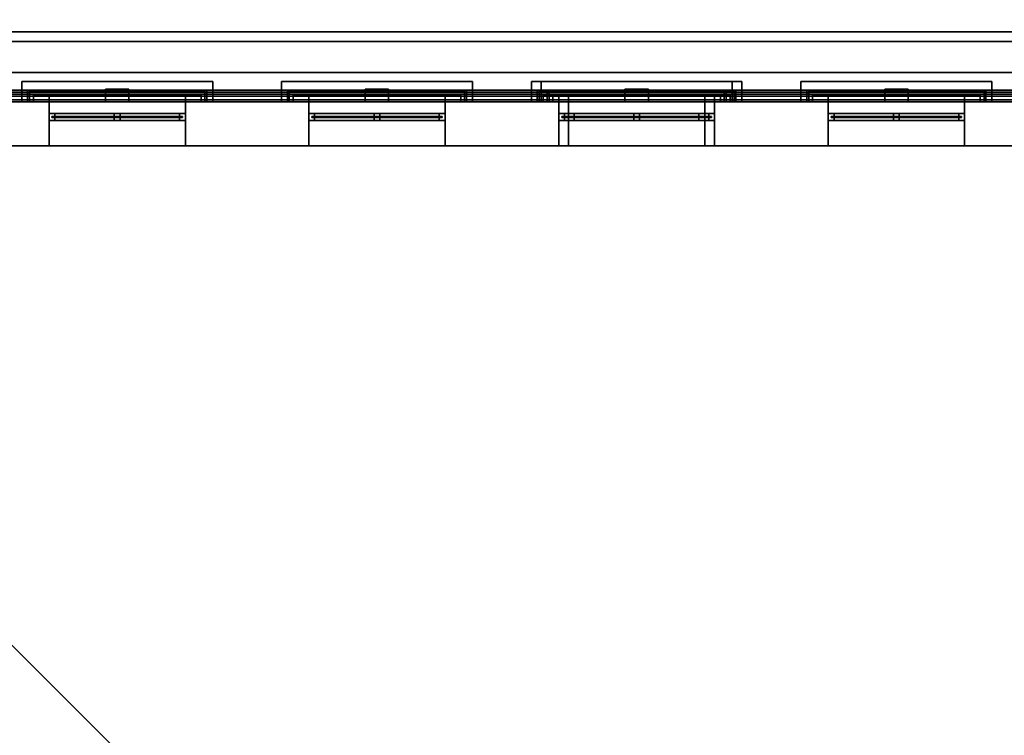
# Model space of a CAD drawing. Header units: metres. Extents: x -2 to 38, y -14 to 35.9.
# Tile 24 of 39: x 11.7 to 21.8, y 23.5 to 30.8. Entities that reach past the tile are written whole.
import ezdxf

# ---------------------------------------------------------------- set-up
doc = ezdxf.new("R2010")
doc.units = ezdxf.units.M
for name, color, linetype in [('FRAME', 8, 'Continuous'), ('GLASS', 5, 'Continuous'), ('GRANITE', 8, 'Continuous'), ('INTERIOR_FLOOR', 8, 'Continuous'), ('PLASTER', 8, 'Continuous'), ('RUSTIC', 8, 'Continuous'), ('SLATE', 8, 'Continuous'), ('SOFFIT', 8, 'Continuous'), ('STUCCO', 8, 'Continuous')]:
    doc.layers.add(name, color=color, linetype=linetype)

msp = doc.modelspace()

# ---------------------------------------------------------------- linework, layer by layer
at = {"layer": 'FRAME'}
for points in [[(11.9667, 29.81), (11.9667, 29.88), (13.3667, 29.88), (13.3667, 29.81)], [(11.9667, 29.81), (11.9667, 29.88), (12.0267, 29.88), (12.0267, 29.81)], [(11.9667, 29.81), (13.3667, 29.81), (13.3667, 29.88), (11.9667, 29.88)], [(11.9667, 29.81), (11.9667, 29.88), (13.3667, 29.88), (13.3667, 29.81)], [(11.9667, 29.81), (13.3667, 29.81), (13.3667, 29.88), (11.9667, 29.88)], [(11.9667, 29.81), (11.9667, 29.88), (13.3667, 29.88), (13.3667, 29.81)], [(11.9667, 29.81), (13.3667, 29.81), (13.3667, 29.88), (11.9667, 29.88)], [(11.9667, 29.81), (12.0267, 29.81), (12.0267, 29.88), (11.9667, 29.88)], [(11.9667, 29.81), (11.9667, 29.88), (13.3667, 29.88), (13.3667, 29.81)], [(11.9667, 29.81), (11.9667, 29.88), (12.0267, 29.88), (12.0267, 29.81)], [(11.9667, 29.81), (13.3667, 29.81), (13.3667, 29.88), (11.9667, 29.88)], [(11.9667, 29.81), (11.9667, 29.88), (13.3667, 29.88), (13.3667, 29.81)], [(11.9667, 29.81), (13.3667, 29.81), (13.3667, 29.88), (11.9667, 29.88)], [(11.9667, 29.81), (11.9667, 29.88), (13.3667, 29.88), (13.3667, 29.81)], [(11.9667, 29.81), (13.3667, 29.81), (13.3667, 29.88), (11.9667, 29.88)], [(11.9667, 29.81), (12.0267, 29.81), (12.0267, 29.88), (11.9667, 29.88)], [(12.6367, 29.81), (12.6367, 29.88), (12.6967, 29.88), (12.6967, 29.81)], [(12.6367, 29.81), (12.6967, 29.81), (12.6967, 29.88), (12.6367, 29.88)], [(12.6367, 29.81), (12.6367, 29.88), (12.6967, 29.88), (12.6967, 29.81)], [(12.6367, 29.81), (12.6967, 29.81), (12.6967, 29.88), (12.6367, 29.88)], [(13.3067, 29.81), (13.3067, 29.88), (13.3667, 29.88), (13.3667, 29.81)], [(13.3067, 29.81), (13.3667, 29.81), (13.3667, 29.88), (13.3067, 29.88)], [(13.3067, 29.81), (13.3067, 29.88), (13.3667, 29.88), (13.3667, 29.81)], [(13.3067, 29.81), (13.3667, 29.81), (13.3667, 29.88), (13.3067, 29.88)], [(14.6333, 29.81), (14.6333, 29.88), (16.0333, 29.88), (16.0333, 29.81)], [(14.6333, 29.81), (14.6333, 29.88), (14.6933, 29.88), (14.6933, 29.81)], [(14.6333, 29.81), (16.0333, 29.81), (16.0333, 29.88), (14.6333, 29.88)], [(14.6333, 29.81), (14.6333, 29.88), (16.0333, 29.88), (16.0333, 29.81)], [(14.6333, 29.81), (16.0333, 29.81), (16.0333, 29.88), (14.6333, 29.88)], [(14.6333, 29.81), (14.6333, 29.88), (16.0333, 29.88), (16.0333, 29.81)], [(14.6333, 29.81), (16.0333, 29.81), (16.0333, 29.88), (14.6333, 29.88)], [(14.6333, 29.81), (14.6933, 29.81), (14.6933, 29.88), (14.6333, 29.88)], [(14.6333, 29.81), (14.6333, 29.88), (16.0333, 29.88), (16.0333, 29.81)], [(14.6333, 29.81), (14.6333, 29.88), (14.6933, 29.88), (14.6933, 29.81)], [(14.6333, 29.81), (16.0333, 29.81), (16.0333, 29.88), (14.6333, 29.88)], [(14.6333, 29.81), (14.6333, 29.88), (16.0333, 29.88), (16.0333, 29.81)], [(14.6333, 29.81), (16.0333, 29.81), (16.0333, 29.88), (14.6333, 29.88)], [(14.6333, 29.81), (14.6333, 29.88), (16.0333, 29.88), (16.0333, 29.81)], [(14.6333, 29.81), (16.0333, 29.81), (16.0333, 29.88), (14.6333, 29.88)], [(14.6333, 29.81), (14.6933, 29.81), (14.6933, 29.88), (14.6333, 29.88)], [(15.3033, 29.81), (15.3033, 29.88), (15.3633, 29.88), (15.3633, 29.81)], [(15.3033, 29.81), (15.3633, 29.81), (15.3633, 29.88), (15.3033, 29.88)], [(15.3033, 29.81), (15.3033, 29.88), (15.3633, 29.88), (15.3633, 29.81)], [(15.3033, 29.81), (15.3633, 29.81), (15.3633, 29.88), (15.3033, 29.88)], [(15.9733, 29.81), (15.9733, 29.88), (16.0333, 29.88), (16.0333, 29.81)], [(15.9733, 29.81), (16.0333, 29.81), (16.0333, 29.88), (15.9733, 29.88)], [(15.9733, 29.81), (15.9733, 29.88), (16.0333, 29.88), (16.0333, 29.81)], [(15.9733, 29.81), (16.0333, 29.81), (16.0333, 29.88), (15.9733, 29.88)], [(17.2, 29.81), (17.2, 29.88), (18.8, 29.88), (18.8, 29.81)], [(17.2, 29.81), (17.2, 29.88), (17.26, 29.88), (17.26, 29.81)], [(17.2, 29.81), (18.8, 29.81), (18.8, 29.88), (17.2, 29.88)], [(17.2, 29.81), (17.2, 29.88), (18.8, 29.88), (18.8, 29.81)], [(17.2, 29.81), (18.8, 29.81), (18.8, 29.88), (17.2, 29.88)], [(17.2, 29.81), (17.2, 29.88), (18.8, 29.88), (18.8, 29.81)], [(17.2, 29.81), (18.8, 29.81), (18.8, 29.88), (17.2, 29.88)], [(17.2, 29.81), (17.26, 29.81), (17.26, 29.88), (17.2, 29.88)], [(17.3, 29.81), (17.3, 29.88), (18.7, 29.88), (18.7, 29.81)], [(17.3, 29.81), (17.3, 29.88), (17.36, 29.88), (17.36, 29.81)], [(17.3, 29.81), (18.7, 29.81), (18.7, 29.88), (17.3, 29.88)], [(17.3, 29.81), (17.3, 29.88), (18.7, 29.88), (18.7, 29.81)], [(17.3, 29.81), (18.7, 29.81), (18.7, 29.88), (17.3, 29.88)], [(17.3, 29.81), (17.3, 29.88), (18.7, 29.88), (18.7, 29.81)], [(17.3, 29.81), (18.7, 29.81), (18.7, 29.88), (17.3, 29.88)], [(17.3, 29.81), (17.36, 29.81), (17.36, 29.88), (17.3, 29.88)], [(17.97, 29.81), (17.97, 29.88), (18.03, 29.88), (18.03, 29.81)], [(17.97, 29.81), (18.03, 29.81), (18.03, 29.88), (17.97, 29.88)], [(17.97, 29.81), (17.97, 29.88), (18.03, 29.88), (18.03, 29.81)], [(17.97, 29.81), (18.03, 29.81), (18.03, 29.88), (17.97, 29.88)], [(18.64, 29.81), (18.64, 29.88), (18.7, 29.88), (18.7, 29.81)], [(18.64, 29.81), (18.7, 29.81), (18.7, 29.88), (18.64, 29.88)], [(18.74, 29.81), (18.74, 29.88), (18.8, 29.88), (18.8, 29.81)], [(18.74, 29.81), (18.8, 29.81), (18.8, 29.88), (18.74, 29.88)], [(19.9667, 29.81), (19.9667, 29.88), (21.3667, 29.88), (21.3667, 29.81)], [(19.9667, 29.81), (19.9667, 29.88), (20.0267, 29.88), (20.0267, 29.81)], [(19.9667, 29.81), (21.3667, 29.81), (21.3667, 29.88), (19.9667, 29.88)], [(19.9667, 29.81), (19.9667, 29.88), (21.3667, 29.88), (21.3667, 29.81)], [(19.9667, 29.81), (21.3667, 29.81), (21.3667, 29.88), (19.9667, 29.88)], [(19.9667, 29.81), (19.9667, 29.88), (21.3667, 29.88), (21.3667, 29.81)], [(19.9667, 29.81), (21.3667, 29.81), (21.3667, 29.88), (19.9667, 29.88)], [(19.9667, 29.81), (20.0267, 29.81), (20.0267, 29.88), (19.9667, 29.88)], [(19.9667, 29.81), (19.9667, 29.88), (21.3667, 29.88), (21.3667, 29.81)], [(19.9667, 29.81), (19.9667, 29.88), (20.0267, 29.88), (20.0267, 29.81)], [(19.9667, 29.81), (21.3667, 29.81), (21.3667, 29.88), (19.9667, 29.88)], [(19.9667, 29.81), (19.9667, 29.88), (21.3667, 29.88), (21.3667, 29.81)], [(19.9667, 29.81), (21.3667, 29.81), (21.3667, 29.88), (19.9667, 29.88)], [(19.9667, 29.81), (19.9667, 29.88), (21.3667, 29.88), (21.3667, 29.81)], [(19.9667, 29.81), (21.3667, 29.81), (21.3667, 29.88), (19.9667, 29.88)], [(19.9667, 29.81), (20.0267, 29.81), (20.0267, 29.88), (19.9667, 29.88)], [(20.6367, 29.81), (20.6367, 29.88), (20.6967, 29.88), (20.6967, 29.81)], [(20.6367, 29.81), (20.6967, 29.81), (20.6967, 29.88), (20.6367, 29.88)], [(20.6367, 29.81), (20.6367, 29.88), (20.6967, 29.88), (20.6967, 29.81)], [(20.6367, 29.81), (20.6967, 29.81), (20.6967, 29.88), (20.6367, 29.88)], [(21.3067, 29.81), (21.3067, 29.88), (21.3667, 29.88), (21.3667, 29.81)], [(21.3067, 29.81), (21.3667, 29.81), (21.3667, 29.88), (21.3067, 29.88)], [(21.3067, 29.81), (21.3067, 29.88), (21.3667, 29.88), (21.3667, 29.81)], [(21.3067, 29.81), (21.3667, 29.81), (21.3667, 29.88), (21.3067, 29.88)]]:
    msp.add_lwpolyline(points, close=True, dxfattribs=at)
at = {"layer": 'GLASS'}
for points in [[(11.9967, 29.839), (11.9967, 29.851), (13.3367, 29.851), (13.3367, 29.839)], [(11.9967, 29.839), (13.3367, 29.839), (13.3367, 29.851), (11.9967, 29.851)], [(11.9967, 29.839), (11.9967, 29.851), (13.3367, 29.851), (13.3367, 29.839)], [(11.9967, 29.839), (13.3367, 29.839), (13.3367, 29.851), (11.9967, 29.851)], [(14.6633, 29.839), (14.6633, 29.851), (16.0033, 29.851), (16.0033, 29.839)], [(14.6633, 29.839), (16.0033, 29.839), (16.0033, 29.851), (14.6633, 29.851)], [(14.6633, 29.839), (14.6633, 29.851), (16.0033, 29.851), (16.0033, 29.839)], [(14.6633, 29.839), (16.0033, 29.839), (16.0033, 29.851), (14.6633, 29.851)], [(17.23, 29.839), (17.23, 29.851), (18.77, 29.851), (18.77, 29.839)], [(17.23, 29.839), (18.77, 29.839), (18.77, 29.851), (17.23, 29.851)], [(17.33, 29.839), (17.33, 29.851), (18.67, 29.851), (18.67, 29.839)], [(17.33, 29.839), (18.67, 29.839), (18.67, 29.851), (17.33, 29.851)], [(19.9967, 29.839), (19.9967, 29.851), (21.3367, 29.851), (21.3367, 29.839)], [(19.9967, 29.839), (21.3367, 29.839), (21.3367, 29.851), (19.9967, 29.851)], [(19.9967, 29.839), (19.9967, 29.851), (21.3367, 29.851), (21.3367, 29.839)], [(19.9967, 29.839), (21.3367, 29.839), (21.3367, 29.851), (19.9967, 29.851)]]:
    msp.add_lwpolyline(points, close=True, dxfattribs=at)
at = {"layer": 'GRANITE'}
for points in [[(10, 30), (10, 34), (26, 34), (26, 30)], [(10, 30), (26, 30), (26, 34), (10, 34)]]:
    msp.add_lwpolyline(points, close=True, dxfattribs=at)
at = {"layer": 'INTERIOR_FLOOR'}
for points in [[(6.45, 16.45), (6.45, 29.55), (29.55, 29.55), (29.55, 16.45)], [(6.45, 16.45), (29.55, 16.45), (29.55, 29.55), (6.45, 29.55)], [(6.45, 16.45), (6.45, 29.55), (29.55, 29.55), (29.55, 16.45)], [(6.45, 16.45), (29.55, 16.45), (29.55, 29.55), (6.45, 29.55)]]:
    msp.add_lwpolyline(points, close=True, dxfattribs=at)
at = {"layer": 'PLASTER'}
for points in [[(11.7667, 30), (11.7667, 30.11), (13.5667, 30.11), (13.5667, 30)], [(11.7667, 30), (13.5667, 30), (13.5667, 30.11), (11.7667, 30.11)], [(11.7667, 30), (11.7667, 30.11), (13.5667, 30.11), (13.5667, 30)], [(11.7667, 30), (13.5667, 30), (13.5667, 30.11), (11.7667, 30.11)], [(14.4333, 30), (14.4333, 30.11), (16.2333, 30.11), (16.2333, 30)], [(14.4333, 30), (16.2333, 30), (16.2333, 30.11), (14.4333, 30.11)], [(14.4333, 30), (14.4333, 30.11), (16.2333, 30.11), (16.2333, 30)], [(14.4333, 30), (16.2333, 30), (16.2333, 30.11), (14.4333, 30.11)], [(17, 30), (17, 30.11), (19, 30.11), (19, 30)], [(17, 30), (19, 30), (19, 30.11), (17, 30.11)], [(17.1, 30), (17.1, 30.11), (18.9, 30.11), (18.9, 30)], [(17.1, 30), (18.9, 30), (18.9, 30.11), (17.1, 30.11)], [(19.7667, 30), (19.7667, 30.11), (21.5667, 30.11), (21.5667, 30)], [(19.7667, 30), (21.5667, 30), (21.5667, 30.11), (19.7667, 30.11)], [(19.7667, 30), (19.7667, 30.11), (21.5667, 30.11), (21.5667, 30)], [(19.7667, 30), (21.5667, 30), (21.5667, 30.11), (19.7667, 30.11)], [(5.98, 15.98), (5.98, 30.02), (30.02, 30.02), (30.02, 15.98)], [(5.98, 15.98), (30.02, 15.98), (30.02, 30.02), (5.98, 30.02)], [(10.7, 29.55), (10.7, 30), (11.9667, 30), (11.9667, 29.55)], [(10.7, 29.55), (11.9667, 29.55), (11.9667, 30), (10.7, 30)], [(10.7, 29.55), (10.7, 30), (11.9667, 30), (11.9667, 29.55)], [(10.7, 29.55), (11.9667, 29.55), (11.9667, 30), (10.7, 30)], [(11.9667, 29.55), (11.9667, 30), (13.3667, 30), (13.3667, 29.55)], [(11.9667, 29.55), (13.3667, 29.55), (13.3667, 30), (11.9667, 30)], [(11.9667, 29.55), (11.9667, 30), (13.3667, 30), (13.3667, 29.55)], [(11.9667, 29.55), (13.3667, 29.55), (13.3667, 30), (11.9667, 30)], [(11.9667, 29.55), (11.9667, 30), (13.3667, 30), (13.3667, 29.55)], [(11.9667, 29.55), (13.3667, 29.55), (13.3667, 30), (11.9667, 30)], [(11.9667, 29.55), (11.9667, 30), (13.3667, 30), (13.3667, 29.55)], [(11.9667, 29.55), (13.3667, 29.55), (13.3667, 30), (11.9667, 30)], [(13.3667, 29.55), (13.3667, 30), (14.6333, 30), (14.6333, 29.55)], [(13.3667, 29.55), (14.6333, 29.55), (14.6333, 30), (13.3667, 30)], [(13.3667, 29.55), (13.3667, 30), (14.6333, 30), (14.6333, 29.55)], [(13.3667, 29.55), (14.6333, 29.55), (14.6333, 30), (13.3667, 30)], [(14.6333, 29.55), (14.6333, 30), (16.0333, 30), (16.0333, 29.55)], [(14.6333, 29.55), (16.0333, 29.55), (16.0333, 30), (14.6333, 30)], [(14.6333, 29.55), (14.6333, 30), (16.0333, 30), (16.0333, 29.55)], [(14.6333, 29.55), (16.0333, 29.55), (16.0333, 30), (14.6333, 30)], [(14.6333, 29.55), (14.6333, 30), (16.0333, 30), (16.0333, 29.55)], [(14.6333, 29.55), (16.0333, 29.55), (16.0333, 30), (14.6333, 30)], [(14.6333, 29.55), (14.6333, 30), (16.0333, 30), (16.0333, 29.55)], [(14.6333, 29.55), (16.0333, 29.55), (16.0333, 30), (14.6333, 30)], [(16.0333, 29.55), (16.0333, 30), (17.2, 30), (17.2, 29.55)], [(16.0333, 29.55), (17.2, 29.55), (17.2, 30), (16.0333, 30)], [(16.0333, 29.55), (16.0333, 30), (17.3, 30), (17.3, 29.55)], [(16.0333, 29.55), (17.3, 29.55), (17.3, 30), (16.0333, 30)], [(17.2, 29.55), (17.2, 30), (18.8, 30), (18.8, 29.55)], [(17.2, 29.55), (18.8, 29.55), (18.8, 30), (17.2, 30)], [(17.3, 29.55), (17.3, 30), (18.7, 30), (18.7, 29.55)], [(17.3, 29.55), (18.7, 29.55), (18.7, 30), (17.3, 30)], [(17.3, 29.55), (17.3, 30), (18.7, 30), (18.7, 29.55)], [(17.3, 29.55), (18.7, 29.55), (18.7, 30), (17.3, 30)], [(18.7, 29.55), (18.7, 30), (19.9667, 30), (19.9667, 29.55)], [(18.7, 29.55), (19.9667, 29.55), (19.9667, 30), (18.7, 30)], [(18.8, 29.55), (18.8, 30), (19.9667, 30), (19.9667, 29.55)], [(18.8, 29.55), (19.9667, 29.55), (19.9667, 30), (18.8, 30)], [(19.9667, 29.55), (19.9667, 30), (21.3667, 30), (21.3667, 29.55)], [(19.9667, 29.55), (21.3667, 29.55), (21.3667, 30), (19.9667, 30)], [(19.9667, 29.55), (19.9667, 30), (21.3667, 30), (21.3667, 29.55)], [(19.9667, 29.55), (21.3667, 29.55), (21.3667, 30), (19.9667, 30)], [(19.9667, 29.55), (19.9667, 30), (21.3667, 30), (21.3667, 29.55)], [(19.9667, 29.55), (21.3667, 29.55), (21.3667, 30), (19.9667, 30)], [(19.9667, 29.55), (19.9667, 30), (21.3667, 30), (21.3667, 29.55)], [(19.9667, 29.55), (21.3667, 29.55), (21.3667, 30), (19.9667, 30)], [(21.3667, 29.55), (21.3667, 30), (22.6333, 30), (22.6333, 29.55)], [(21.3667, 29.55), (22.6333, 29.55), (22.6333, 30), (21.3667, 30)], [(21.3667, 29.55), (21.3667, 30), (22.6333, 30), (22.6333, 29.55)], [(21.3667, 29.55), (22.6333, 29.55), (22.6333, 30), (21.3667, 30)]]:
    msp.add_lwpolyline(points, close=True, dxfattribs=at)
at = {"layer": 'RUSTIC'}
for points in [[(10, 30), (10, 34), (26, 34), (26, 30)], [(10, 30), (26, 30), (26, 34), (10, 34)], [(6, 16), (6, 30), (30, 30), (30, 16)], [(6, 16), (30, 16), (30, 30), (6, 30)]]:
    msp.add_lwpolyline(points, close=True, dxfattribs=at)
at = {"layer": 'SLATE'}
for points in [[(5.28, 30.72), (5.28, 15.28), (13, 23)], [(30.72, 30.72), (5.28, 30.72), (13, 23), (23, 23)]]:
    msp.add_lwpolyline(points, close=True, dxfattribs=at)
at = {"layer": 'SOFFIT'}
msp.add_lwpolyline([(5.28, 15.28), (5.28, 30.72), (30.72, 30.72), (30.72, 15.28)], close=True, dxfattribs=at)
at = {"layer": 'STUCCO'}
for points in [[(5.28, 15.28), (5.28, 30.72), (30.72, 30.72), (30.72, 15.28)], [(5.28, 15.28), (30.72, 15.28), (30.72, 30.72), (5.28, 30.72)], [(5.38, 15.38), (5.38, 30.62), (30.62, 30.62), (30.62, 15.38)], [(5.38, 15.38), (30.62, 15.38), (30.62, 30.62), (5.38, 30.62)], [(5.7, 15.7), (5.7, 30.3), (30.3, 30.3), (30.3, 15.7)], [(5.7, 15.7), (30.3, 15.7), (30.3, 30.3), (5.7, 30.3)], [(11.6867, 30), (11.6867, 30.21), (13.6467, 30.21), (13.6467, 30)], [(11.6867, 30), (13.6467, 30), (13.6467, 30.21), (11.6867, 30.21)], [(11.6867, 30), (11.6867, 30.21), (13.6467, 30.21), (13.6467, 30)], [(11.6867, 30), (13.6467, 30), (13.6467, 30.21), (11.6867, 30.21)], [(12.5467, 30), (12.5467, 30.13), (12.7867, 30.13), (12.7867, 30)], [(12.5467, 30), (12.7867, 30), (12.7867, 30.13), (12.5467, 30.13)], [(14.3533, 30), (14.3533, 30.21), (16.3133, 30.21), (16.3133, 30)], [(14.3533, 30), (16.3133, 30), (16.3133, 30.21), (14.3533, 30.21)], [(14.3533, 30), (14.3533, 30.21), (16.3133, 30.21), (16.3133, 30)], [(14.3533, 30), (16.3133, 30), (16.3133, 30.21), (14.3533, 30.21)], [(15.2133, 30), (15.2133, 30.13), (15.4533, 30.13), (15.4533, 30)], [(15.2133, 30), (15.4533, 30), (15.4533, 30.13), (15.2133, 30.13)], [(16.92, 30), (16.92, 30.21), (19.08, 30.21), (19.08, 30)], [(16.92, 30), (19.08, 30), (19.08, 30.21), (16.92, 30.21)], [(17.02, 30), (17.02, 30.21), (18.98, 30.21), (18.98, 30)], [(17.02, 30), (18.98, 30), (18.98, 30.21), (17.02, 30.21)], [(17.88, 30), (17.88, 30.13), (18.12, 30.13), (18.12, 30)], [(17.88, 30), (18.12, 30), (18.12, 30.13), (17.88, 30.13)], [(19.6867, 30), (19.6867, 30.21), (21.6467, 30.21), (21.6467, 30)], [(19.6867, 30), (21.6467, 30), (21.6467, 30.21), (19.6867, 30.21)], [(19.6867, 30), (19.6867, 30.21), (21.6467, 30.21), (21.6467, 30)], [(19.6867, 30), (21.6467, 30), (21.6467, 30.21), (19.6867, 30.21)], [(20.5467, 30), (20.5467, 30.13), (20.7867, 30.13), (20.7867, 30)], [(20.5467, 30), (20.7867, 30), (20.7867, 30.13), (20.5467, 30.13)], [(5.88, 15.88), (5.88, 30.12), (30.12, 30.12), (30.12, 15.88)], [(5.88, 15.88), (30.12, 15.88), (30.12, 30.12), (5.88, 30.12)], [(5.9, 15.9), (5.9, 30.1), (30.1, 30.1), (30.1, 15.9)], [(5.9, 15.9), (30.1, 15.9), (30.1, 30.1), (5.9, 30.1)], [(5.92, 15.92), (5.92, 30.08), (30.08, 30.08), (30.08, 15.92)], [(5.92, 15.92), (30.08, 15.92), (30.08, 30.08), (5.92, 30.08)], [(5.94, 15.94), (5.94, 30.06), (30.06, 30.06), (30.06, 15.94)], [(5.94, 15.94), (30.06, 15.94), (30.06, 30.06), (5.94, 30.06)], [(11.7467, 30), (11.7467, 30.12), (13.5867, 30.12), (13.5867, 30)], [(11.7467, 30), (13.5867, 30), (13.5867, 30.12), (11.7467, 30.12)], [(11.7467, 30), (11.7467, 30.12), (13.5867, 30.12), (13.5867, 30)], [(11.7467, 30), (13.5867, 30), (13.5867, 30.12), (11.7467, 30.12)], [(11.8067, 30), (11.8067, 30.07), (11.9667, 30.07), (11.9667, 30)], [(11.8067, 30), (11.9667, 30), (11.9667, 30.07), (11.8067, 30.07)], [(11.8067, 30), (11.8067, 30.07), (13.5267, 30.07), (13.5267, 30)], [(11.8067, 30), (13.5267, 30), (13.5267, 30.07), (11.8067, 30.07)], [(11.8067, 30), (11.8067, 30.07), (11.9667, 30.07), (11.9667, 30)], [(11.8067, 30), (11.9667, 30), (11.9667, 30.07), (11.8067, 30.07)], [(11.8067, 30), (11.8067, 30.07), (13.5267, 30.07), (13.5267, 30)], [(11.8067, 30), (13.5267, 30), (13.5267, 30.07), (11.8067, 30.07)], [(13.3667, 30), (13.3667, 30.07), (13.5267, 30.07), (13.5267, 30)], [(13.3667, 30), (13.5267, 30), (13.5267, 30.07), (13.3667, 30.07)], [(13.3667, 30), (13.3667, 30.07), (13.5267, 30.07), (13.5267, 30)], [(13.3667, 30), (13.5267, 30), (13.5267, 30.07), (13.3667, 30.07)], [(14.4133, 30), (14.4133, 30.12), (16.2533, 30.12), (16.2533, 30)], [(14.4133, 30), (16.2533, 30), (16.2533, 30.12), (14.4133, 30.12)], [(14.4133, 30), (14.4133, 30.12), (16.2533, 30.12), (16.2533, 30)], [(14.4133, 30), (16.2533, 30), (16.2533, 30.12), (14.4133, 30.12)], [(14.4733, 30), (14.4733, 30.07), (14.6333, 30.07), (14.6333, 30)], [(14.4733, 30), (14.6333, 30), (14.6333, 30.07), (14.4733, 30.07)], [(14.4733, 30), (14.4733, 30.07), (16.1933, 30.07), (16.1933, 30)], [(14.4733, 30), (16.1933, 30), (16.1933, 30.07), (14.4733, 30.07)], [(14.4733, 30), (14.4733, 30.07), (14.6333, 30.07), (14.6333, 30)], [(14.4733, 30), (14.6333, 30), (14.6333, 30.07), (14.4733, 30.07)], [(14.4733, 30), (14.4733, 30.07), (16.1933, 30.07), (16.1933, 30)], [(14.4733, 30), (16.1933, 30), (16.1933, 30.07), (14.4733, 30.07)], [(16.0333, 30), (16.0333, 30.07), (16.1933, 30.07), (16.1933, 30)], [(16.0333, 30), (16.1933, 30), (16.1933, 30.07), (16.0333, 30.07)], [(16.0333, 30), (16.0333, 30.07), (16.1933, 30.07), (16.1933, 30)], [(16.0333, 30), (16.1933, 30), (16.1933, 30.07), (16.0333, 30.07)], [(16.98, 30), (16.98, 30.12), (19.02, 30.12), (19.02, 30)], [(16.98, 30), (19.02, 30), (19.02, 30.12), (16.98, 30.12)], [(17.04, 30), (17.04, 30.07), (17.2, 30.07), (17.2, 30)], [(17.04, 30), (17.2, 30), (17.2, 30.07), (17.04, 30.07)], [(17.04, 30), (17.04, 30.07), (18.96, 30.07), (18.96, 30)], [(17.04, 30), (18.96, 30), (18.96, 30.07), (17.04, 30.07)], [(17.08, 30), (17.08, 30.12), (18.92, 30.12), (18.92, 30)], [(17.08, 30), (18.92, 30), (18.92, 30.12), (17.08, 30.12)], [(17.14, 30), (17.14, 30.07), (17.3, 30.07), (17.3, 30)], [(17.14, 30), (17.3, 30), (17.3, 30.07), (17.14, 30.07)], [(17.14, 30), (17.14, 30.07), (18.86, 30.07), (18.86, 30)], [(17.14, 30), (18.86, 30), (18.86, 30.07), (17.14, 30.07)], [(18.7, 30), (18.7, 30.07), (18.86, 30.07), (18.86, 30)], [(18.7, 30), (18.86, 30), (18.86, 30.07), (18.7, 30.07)], [(18.8, 30), (18.8, 30.07), (18.96, 30.07), (18.96, 30)], [(18.8, 30), (18.96, 30), (18.96, 30.07), (18.8, 30.07)], [(19.7467, 30), (19.7467, 30.12), (21.5867, 30.12), (21.5867, 30)], [(19.7467, 30), (21.5867, 30), (21.5867, 30.12), (19.7467, 30.12)], [(19.7467, 30), (19.7467, 30.12), (21.5867, 30.12), (21.5867, 30)], [(19.7467, 30), (21.5867, 30), (21.5867, 30.12), (19.7467, 30.12)], [(19.8067, 30), (19.8067, 30.07), (19.9667, 30.07), (19.9667, 30)], [(19.8067, 30), (19.9667, 30), (19.9667, 30.07), (19.8067, 30.07)], [(19.8067, 30), (19.8067, 30.07), (21.5267, 30.07), (21.5267, 30)], [(19.8067, 30), (21.5267, 30), (21.5267, 30.07), (19.8067, 30.07)], [(19.8067, 30), (19.8067, 30.07), (19.9667, 30.07), (19.9667, 30)], [(19.8067, 30), (19.9667, 30), (19.9667, 30.07), (19.8067, 30.07)], [(19.8067, 30), (19.8067, 30.07), (21.5267, 30.07), (21.5267, 30)], [(19.8067, 30), (21.5267, 30), (21.5267, 30.07), (19.8067, 30.07)], [(21.3667, 30), (21.3667, 30.07), (21.5267, 30.07), (21.5267, 30)], [(21.3667, 30), (21.5267, 30), (21.5267, 30.07), (21.3667, 30.07)], [(21.3667, 30), (21.3667, 30.07), (21.5267, 30.07), (21.5267, 30)], [(21.3667, 30), (21.5267, 30), (21.5267, 30.07), (21.3667, 30.07)]]:
    msp.add_lwpolyline(points, close=True, dxfattribs=at)

doc.saveas('drawing.dxf')
